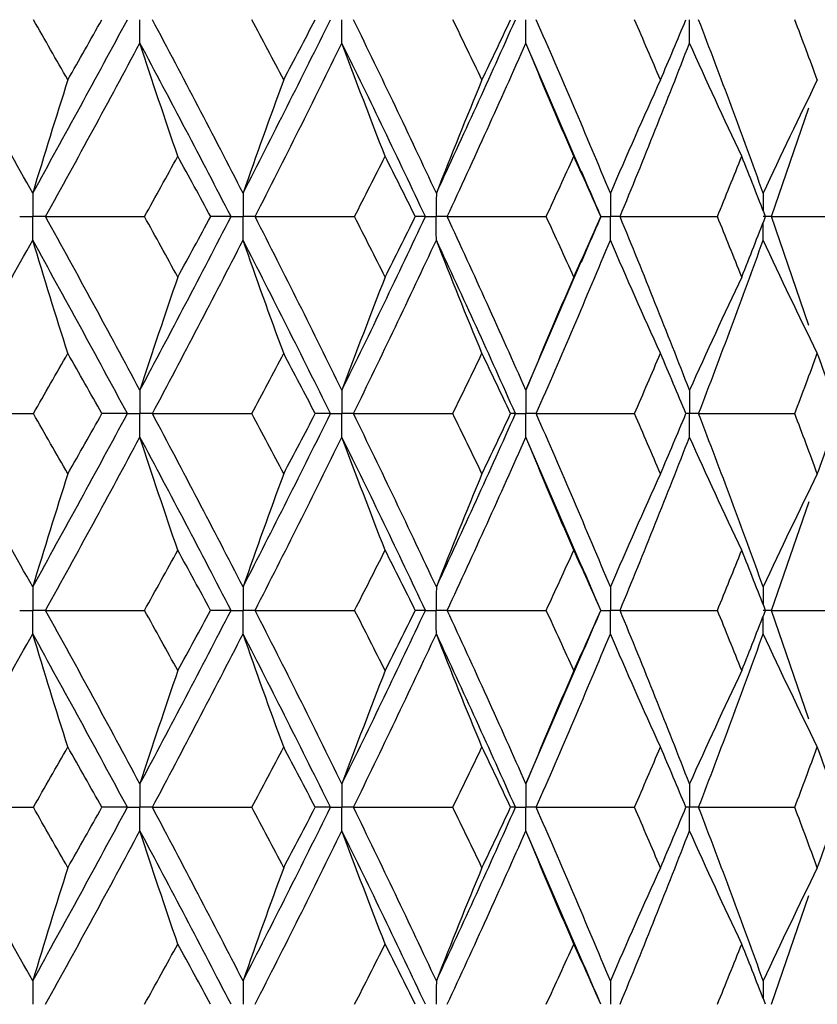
# Paper-space layout '_Front' of a CAD drawing. Header units: millimetres. Extents: x -25 to 25, y -1 to 320.
# Tile 32 of 52: x 10.38 to 16.56, y 27.82 to 35.45. Entities that reach past the tile are written whole.
import ezdxf

# ---------------------------------------------------------------- set-up
doc = ezdxf.new("R2010")
doc.units = ezdxf.units.MM

psp = doc.layouts.new('_Front')

# ---------------------------------------------------------------- linework, layer by layer
at = {"color": 7, "linetype": 'Continuous', "lineweight": 25}
for p, q in [((14.7373, 34.2671), (14.3057, 35.2693)), ((16.2095, 33.9252), (16.4988, 34.7674)), ((14.8864, 33.9252), (14.8872, 33.9252)), ((16.4986, 33.0832), (16.2095, 33.9252)), ((14.3057, 32.5806), (14.7369, 33.5823)), ((14.7409, 31.2086), (14.3057, 32.2179)), ((16.2095, 30.8757), (16.4994, 31.7186)), ((14.8862, 30.8757), (14.887, 30.8756)), ((16.4987, 30.0336), (16.2095, 30.8757)), ((14.3057, 29.5315), (14.7384, 30.5364)), ((14.7384, 28.1636), (14.3057, 29.1685)), ((16.2095, 27.8243), (16.4987, 28.6664))]:
    psp.add_line(p, q, dxfattribs=at)
for points in [[(10.4844, 34.1067), (10.2361, 34.5551), (9.984, 35.0033), (9.7287, 35.4506)], [(10.4844, 34.1067), (10.7327, 34.5551), (10.9773, 35.0033), (11.2178, 35.4506)], [(10.7566, 34.9837), (10.6681, 35.1394), (10.5792, 35.295), (10.4898, 35.4505)], [(10.7566, 34.9837), (10.8451, 35.1394), (10.9331, 35.295), (11.0206, 35.4505)], [(12.1145, 34.1067), (11.8844, 34.5551), (11.65, 35.0033), (11.4118, 35.4506)], [(12.1145, 34.1067), (12.3446, 34.5551), (12.5704, 35.0033), (12.7915, 35.4506)], [(12.4291, 34.9837), (12.3471, 35.1394), (12.2646, 35.295), (12.1815, 35.4505)], [(12.4291, 34.9837), (12.5111, 35.1394), (12.5925, 35.295), (12.6734, 35.4505)], [(13.6119, 34.1067), (13.4026, 34.5551), (13.1884, 35.0033), (12.9697, 35.4506)], [(13.6119, 34.1067), (13.8213, 34.5551), (14.0258, 35.0033), (14.2252, 35.4506)], [(13.9654, 34.9837), (13.8908, 35.1394), (13.8156, 35.295), (13.7398, 35.4505)], [(13.9654, 34.9837), (14.04, 35.1394), (14.114, 35.295), (14.1873, 35.4505)], [(14.9602, 34.1067), (14.7739, 34.5551), (14.5822, 35.0033), (14.3856, 35.4506)], [(15.3486, 34.9837), (15.2822, 35.1394), (15.2152, 35.295), (15.1475, 35.4505)], [(15.3486, 34.9837), (15.415, 35.1394), (15.4808, 35.295), (15.5458, 35.4505)], [(16.1446, 34.1067), (15.9833, 34.5551), (15.8163, 35.0033), (15.6439, 35.4506)], [(16.5637, 34.9837), (16.5063, 35.1394), (16.4481, 35.295), (16.3893, 35.4505)], [(10.5847, 33.9252), (10.832, 34.3736), (11.0756, 34.8219), (11.315, 35.2693)], [(11.6088, 34.3927), (11.5089, 34.6831), (11.411, 34.9753), (11.315, 35.2693)], [(12.0212, 33.9252), (11.7899, 34.3736), (11.5544, 34.8219), (11.315, 35.2693)], [(12.2074, 33.9252), (12.4364, 34.3736), (12.661, 34.8219), (12.8809, 35.2693)], [(13.2153, 34.3927), (13.1017, 34.6831), (12.9902, 34.9753), (12.8809, 35.2693)], [(13.5269, 33.9252), (13.3162, 34.3736), (13.1008, 34.8219), (12.8809, 35.2693)], [(13.6964, 33.9252), (13.9045, 34.3736), (14.1077, 34.8219), (14.3057, 35.2693)], [(14.6771, 34.3927), (14.5509, 34.6831), (14.4271, 34.9753), (14.3057, 35.2693)], [(15.0353, 33.9252), (15.2202, 34.3736), (15.3998, 34.8219), (15.5737, 35.2693)], [(15.9781, 34.3927), (15.8407, 34.6831), (15.7059, 34.9753), (15.5737, 35.2693)], [(10.7566, 34.9837), (10.6641, 34.6933), (10.5733, 34.4009), (10.4844, 34.1067)], [(12.4291, 34.9837), (12.3222, 34.6933), (12.2173, 34.4009), (12.1145, 34.1067)], [(13.9654, 34.9837), (13.8452, 34.6933), (13.7274, 34.4009), (13.6119, 34.1067)], [(15.3486, 34.9837), (15.2166, 34.6933), (15.0871, 34.4009), (14.9602, 34.1067)], [(16.5637, 34.9837), (16.4212, 34.6933), (16.2815, 34.4009), (16.1446, 34.1067)], [(11.3509, 33.9252), (11.4374, 34.0811), (11.5233, 34.2369), (11.6088, 34.3927)], [(11.8636, 33.9252), (11.7792, 34.0811), (11.6942, 34.2369), (11.6088, 34.3927)], [(12.9782, 33.9252), (13.0578, 34.0811), (13.1368, 34.2369), (13.2153, 34.3927)], [(13.4491, 33.9252), (13.3717, 34.0811), (13.2938, 34.2369), (13.2153, 34.3927)], [(14.4632, 33.9252), (14.5351, 34.0811), (14.6064, 34.2369), (14.6771, 34.3927)], [(14.8872, 33.9252), (14.8178, 34.0811), (14.7478, 34.2369), (14.6771, 34.3927)], [(15.7898, 33.9252), (15.8532, 34.0811), (15.916, 34.2369), (15.9781, 34.3927)], [(16.1623, 33.9252), (16.1016, 34.0811), (16.0402, 34.2369), (15.9781, 34.3927)], [(10.5847, 33.9252), (10.8399, 33.9252), (11.0953, 33.9252), (11.3509, 33.9252)], [(11.315, 32.5806), (11.0755, 33.0284), (10.832, 33.4768), (10.5847, 33.9252)], [(11.315, 32.5806), (11.5544, 33.0284), (11.7899, 33.4768), (12.0212, 33.9252)], [(11.6088, 33.4575), (11.5233, 33.6134), (11.4374, 33.7693), (11.3509, 33.9252)], [(11.6088, 33.4575), (11.6942, 33.6134), (11.7792, 33.7693), (11.8636, 33.9252)], [(12.0212, 33.9252), (11.9708, 33.9252), (11.9183, 33.9252), (11.8636, 33.9252)], [(12.8809, 32.5806), (12.661, 33.0284), (12.4363, 33.4768), (12.2074, 33.9252)], [(12.2074, 33.9252), (12.4643, 33.9252), (12.7212, 33.9252), (12.9782, 33.9252)], [(12.8809, 32.5806), (13.1008, 33.0284), (13.3163, 33.4768), (13.5269, 33.9252)], [(13.2153, 33.4575), (13.1368, 33.6134), (13.0578, 33.7693), (12.9782, 33.9252)], [(13.2153, 33.4575), (13.2938, 33.6134), (13.3717, 33.7693), (13.4491, 33.9252)], [(13.5269, 33.9252), (13.5032, 33.9252), (13.4772, 33.9252), (13.4491, 33.9252)], [(14.3057, 32.5806), (14.1076, 33.0284), (13.9044, 33.4768), (13.6964, 33.9252)], [(13.6964, 33.9252), (13.9522, 33.9252), (14.2078, 33.9252), (14.4632, 33.9252)], [(14.6771, 33.4575), (14.6064, 33.6134), (14.5351, 33.7693), (14.4632, 33.9252)], [(14.6771, 33.4575), (14.7478, 33.6134), (14.8178, 33.7693), (14.8872, 33.9252)], [(15.5737, 32.5806), (15.3998, 33.0284), (15.2202, 33.4768), (15.0353, 33.9252)], [(15.0353, 33.9252), (15.2872, 33.9252), (15.5388, 33.9252), (15.7898, 33.9252)], [(15.9781, 33.4575), (15.916, 33.6134), (15.8532, 33.7693), (15.7898, 33.9252)], [(15.9781, 33.4575), (16.0402, 33.6134), (16.1016, 33.7693), (16.1623, 33.9252)], [(16.2095, 33.9252), (16.4548, 33.9252), (16.6994, 33.9252), (16.9434, 33.9252)], [(9.7287, 32.3992), (9.9841, 32.847), (10.2361, 33.2954), (10.4844, 33.7437)], [(10.7566, 32.8665), (10.6641, 33.1571), (10.5734, 33.4495), (10.4844, 33.7437)], [(11.2178, 32.3992), (10.9773, 32.847), (10.7327, 33.2954), (10.4844, 33.7437)], [(11.4117, 32.3992), (11.6501, 32.847), (11.8844, 33.2954), (12.1145, 33.7437)], [(12.4291, 32.8665), (12.3222, 33.1571), (12.2173, 33.4495), (12.1145, 33.7437)], [(12.7916, 32.3992), (12.5704, 32.847), (12.3446, 33.2954), (12.1145, 33.7437)], [(12.9697, 32.3992), (13.1884, 32.847), (13.4026, 33.2954), (13.6119, 33.7437)], [(13.9654, 32.8665), (13.8452, 33.1571), (13.7274, 33.4495), (13.6119, 33.7437)], [(14.2252, 32.3992), (14.0258, 32.847), (13.8213, 33.2954), (13.6119, 33.7437)], [(14.3856, 32.3992), (14.5822, 32.847), (14.7739, 33.2954), (14.9602, 33.7437)], [(15.3486, 32.8665), (15.2166, 33.1571), (15.0871, 33.4495), (14.9602, 33.7437)], [(15.6439, 32.3992), (15.8163, 32.847), (15.9833, 33.2954), (16.1446, 33.7437)], [(16.5637, 32.8665), (16.4213, 33.1571), (16.2815, 33.4495), (16.1446, 33.7437)], [(11.6088, 33.4575), (11.5089, 33.167), (11.411, 32.8747), (11.315, 32.5806)], [(13.2153, 33.4575), (13.1017, 33.167), (12.9902, 32.8747), (12.8809, 32.5806)], [(14.6771, 33.4575), (14.5509, 33.167), (14.4271, 32.8747), (14.3057, 32.5806)], [(15.9781, 33.4575), (15.8407, 33.167), (15.7059, 32.8747), (15.5737, 32.5806)], [(10.4897, 32.3993), (10.5791, 32.555), (10.6681, 32.7108), (10.7566, 32.8665)], [(11.0208, 32.3993), (10.9332, 32.555), (10.8452, 32.7108), (10.7566, 32.8665)], [(12.1814, 32.3993), (12.2645, 32.555), (12.347, 32.7108), (12.4291, 32.8665)], [(12.6736, 32.3993), (12.5926, 32.555), (12.5111, 32.7108), (12.4291, 32.8665)], [(13.7397, 32.3993), (13.8155, 32.555), (13.8907, 32.7108), (13.9654, 32.8665)], [(14.1875, 32.3993), (14.114, 32.555), (14.04, 32.7108), (13.9654, 32.8665)], [(15.1474, 32.3993), (15.2151, 32.555), (15.2822, 32.7108), (15.3486, 32.8665)], [(15.5459, 32.3993), (15.4808, 32.555), (15.4151, 32.7108), (15.3486, 32.8665)], [(16.3892, 32.3993), (16.4481, 32.555), (16.5063, 32.7108), (16.5637, 32.8665)], [(16.7341, 32.3993), (16.678, 32.555), (16.6212, 32.7108), (16.5637, 32.8665)], [(9.7287, 32.3992), (9.982, 32.3992), (10.2357, 32.3993), (10.4897, 32.3993)], [(10.4844, 31.057), (10.2361, 31.5047), (9.9843, 31.9512), (9.7287, 32.3992)], [(10.4844, 31.057), (10.7327, 31.5047), (10.9771, 31.9512), (11.2178, 32.3992)], [(10.7566, 31.9329), (10.6681, 32.0882), (10.5791, 32.2437), (10.4897, 32.3993)], [(10.7566, 31.9329), (10.8451, 32.0882), (10.9332, 32.2437), (11.0208, 32.3993)], [(11.2178, 32.3992), (11.1542, 32.3992), (11.0886, 32.3993), (11.0208, 32.3993)], [(11.4117, 32.3992), (11.6682, 32.3992), (11.9247, 32.3993), (12.1814, 32.3993)], [(12.1145, 31.057), (11.8844, 31.5047), (11.6502, 31.9512), (11.4117, 32.3992)], [(12.1145, 31.057), (12.3446, 31.5047), (12.5702, 31.9512), (12.7916, 32.3992)], [(12.4291, 31.9329), (12.3471, 32.0882), (12.2645, 32.2437), (12.1814, 32.3993)], [(12.4291, 31.9329), (12.5111, 32.0882), (12.5926, 32.2437), (12.6736, 32.3993)], [(12.7916, 32.3992), (12.7544, 32.3992), (12.715, 32.3993), (12.6736, 32.3993)], [(12.9697, 32.3992), (13.2265, 32.3992), (13.4831, 32.3993), (13.7397, 32.3993)], [(13.6119, 31.057), (13.4026, 31.5047), (13.1886, 31.9512), (12.9697, 32.3992)], [(13.6119, 31.057), (13.8213, 31.5047), (14.0257, 31.9512), (14.2252, 32.3992)], [(13.9654, 31.9329), (13.8907, 32.0882), (13.8155, 32.2437), (13.7397, 32.3993)], [(13.9654, 31.9329), (14.04, 32.0882), (14.114, 32.2437), (14.1875, 32.3993)], [(14.2252, 32.3992), (14.2148, 32.3992), (14.2022, 32.3993), (14.1875, 32.3993)], [(14.3856, 32.3992), (14.6399, 32.3992), (14.8938, 32.3993), (15.1474, 32.3993)], [(14.9602, 31.057), (14.7739, 31.5047), (14.5824, 31.9512), (14.3856, 32.3992)], [(15.3486, 31.9329), (15.2822, 32.0882), (15.2151, 32.2437), (15.1474, 32.3993)], [(15.3486, 31.9329), (15.415, 32.0882), (15.4808, 32.2437), (15.5459, 32.3993)], [(15.6439, 32.3992), (15.8929, 32.3992), (16.1413, 32.3993), (16.3892, 32.3993)], [(16.1446, 31.057), (15.9833, 31.5047), (15.8165, 31.9512), (15.6439, 32.3992)], [(16.5637, 31.9329), (16.5063, 32.0882), (16.4481, 32.2437), (16.3892, 32.3993)], [(16.5637, 31.9329), (16.6212, 32.0882), (16.678, 32.2437), (16.7341, 32.3993)], [(10.5847, 30.8757), (10.8321, 31.3235), (11.0754, 31.77), (11.315, 32.2179)], [(11.6088, 31.3418), (11.5089, 31.6319), (11.4109, 31.9239), (11.315, 32.2179)], [(12.0211, 30.8757), (11.7899, 31.3235), (11.5546, 31.77), (11.315, 32.2179)], [(12.2075, 30.8757), (12.4364, 31.3235), (12.6608, 31.77), (12.8809, 32.2179)], [(13.2153, 31.3418), (13.1016, 31.6319), (12.9901, 31.9239), (12.8809, 32.2179)], [(13.5269, 30.8757), (13.3162, 31.3235), (13.101, 31.77), (12.8809, 32.2179)], [(13.6964, 30.8757), (13.9045, 31.3235), (14.1075, 31.77), (14.3057, 32.2179)], [(14.6771, 31.3418), (14.5508, 31.6319), (14.427, 31.9239), (14.3057, 32.2179)], [(15.0354, 30.8757), (15.2203, 31.3235), (15.3997, 31.77), (15.5737, 32.2179)], [(15.9781, 31.3418), (15.8406, 31.6319), (15.7058, 31.9239), (15.5737, 32.2179)], [(10.7566, 31.9329), (10.6641, 31.6428), (10.5733, 31.3509), (10.4844, 31.057)], [(12.4291, 31.9329), (12.3221, 31.6428), (12.2173, 31.3509), (12.1145, 31.057)], [(13.9654, 31.9329), (13.8452, 31.6428), (13.7274, 31.3509), (13.6119, 31.057)], [(15.3486, 31.9329), (15.2166, 31.6428), (15.0871, 31.3509), (14.9602, 31.057)], [(16.5637, 31.9329), (16.4212, 31.6428), (16.2815, 31.3509), (16.1446, 31.057)], [(11.3512, 30.8756), (11.4375, 31.0311), (11.5234, 31.1864), (11.6088, 31.3418)], [(11.8634, 30.8756), (11.779, 31.0311), (11.6941, 31.1864), (11.6088, 31.3418)], [(12.9784, 30.8756), (13.0579, 31.0311), (13.1369, 31.1864), (13.2153, 31.3418)], [(13.4489, 30.8756), (13.3716, 31.0311), (13.2937, 31.1864), (13.2153, 31.3418)], [(14.4634, 30.8756), (14.5353, 31.0311), (14.6065, 31.1864), (14.6771, 31.3418)], [(14.887, 30.8756), (14.8177, 31.0311), (14.7477, 31.1864), (14.6771, 31.3418)], [(15.79, 30.8756), (15.8534, 31.0311), (15.9161, 31.1864), (15.9781, 31.3418)], [(16.1621, 30.8756), (16.1014, 31.0311), (16.0401, 31.1864), (15.9781, 31.3418)], [(10.5847, 30.8757), (10.84, 30.8757), (11.0955, 30.8757), (11.3512, 30.8756)], [(11.315, 29.5315), (11.0754, 29.9799), (10.8319, 30.4282), (10.5847, 30.8757)], [(11.315, 29.5315), (11.5545, 29.9799), (11.79, 30.4282), (12.0211, 30.8757)], [(11.6088, 30.4086), (11.5234, 30.5643), (11.4375, 30.72), (11.3512, 30.8756)], [(11.6088, 30.4086), (11.6941, 30.5643), (11.779, 30.72), (11.8634, 30.8756)], [(12.0211, 30.8757), (11.9707, 30.8757), (11.9181, 30.8757), (11.8634, 30.8756)], [(12.8809, 29.5315), (12.6609, 29.9799), (12.4363, 30.4282), (12.2075, 30.8757)], [(12.2075, 30.8757), (12.4644, 30.8757), (12.7214, 30.8757), (12.9784, 30.8756)], [(12.8809, 29.5315), (13.1009, 29.9799), (13.3164, 30.4282), (13.5269, 30.8757)], [(13.2153, 30.4086), (13.1369, 30.5643), (13.0579, 30.72), (12.9784, 30.8756)], [(13.2153, 30.4086), (13.2938, 30.5643), (13.3716, 30.72), (13.4489, 30.8756)], [(13.5269, 30.8757), (13.5031, 30.8757), (13.4771, 30.8757), (13.4489, 30.8756)], [(14.3057, 29.5315), (14.1076, 29.9799), (13.9044, 30.4282), (13.6964, 30.8757)], [(13.6964, 30.8757), (13.9523, 30.8757), (14.208, 30.8757), (14.4634, 30.8756)], [(14.6771, 30.4086), (14.6065, 30.5643), (14.5353, 30.72), (14.4634, 30.8756)], [(14.6771, 30.4086), (14.7477, 30.5643), (14.8177, 30.72), (14.887, 30.8756)], [(15.5737, 29.5315), (15.3997, 29.9799), (15.2201, 30.4282), (15.0354, 30.8757)], [(15.0354, 30.8757), (15.2873, 30.8757), (15.5389, 30.8757), (15.79, 30.8756)], [(15.9781, 30.4086), (15.9161, 30.5643), (15.8533, 30.72), (15.79, 30.8756)], [(15.9781, 30.4086), (16.0401, 30.5643), (16.1015, 30.72), (16.1621, 30.8756)], [(16.2095, 30.8757), (16.4549, 30.8757), (16.6995, 30.8757), (16.9435, 30.8756)], [(9.7287, 29.35), (9.9842, 29.7984), (10.2362, 30.2468), (10.4844, 30.6944)], [(10.7566, 29.8176), (10.6641, 30.108), (10.5734, 30.4003), (10.4844, 30.6944)], [(11.2178, 29.35), (10.9772, 29.7984), (10.7326, 30.2468), (10.4844, 30.6944)], [(11.4117, 29.35), (11.6502, 29.7984), (11.8846, 30.2468), (12.1145, 30.6944)], [(12.4291, 29.8176), (12.3222, 30.108), (12.2173, 30.4003), (12.1145, 30.6944)], [(12.7916, 29.35), (12.5703, 29.7984), (12.3445, 30.2468), (12.1145, 30.6944)], [(12.9697, 29.35), (13.1885, 29.7984), (13.4027, 30.2468), (13.6119, 30.6944)], [(13.9654, 29.8176), (13.8453, 30.108), (13.7275, 30.4003), (13.6119, 30.6944)], [(14.2252, 29.35), (14.0257, 29.7984), (13.8212, 30.2468), (13.6119, 30.6944)], [(14.3856, 29.35), (14.5823, 29.7984), (14.774, 30.2468), (14.9602, 30.6944)], [(15.3486, 29.8176), (15.2166, 30.108), (15.0872, 30.4003), (14.9602, 30.6944)], [(15.6439, 29.35), (15.8164, 29.7984), (15.9834, 30.2468), (16.1446, 30.6944)], [(16.5637, 29.8176), (16.4213, 30.108), (16.2816, 30.4003), (16.1446, 30.6944)], [(11.6088, 30.4086), (11.5089, 30.1181), (11.411, 29.8257), (11.315, 29.5315)], [(13.2153, 30.4086), (13.1016, 30.1181), (12.9902, 29.8257), (12.8809, 29.5315)], [(14.6771, 30.4086), (14.5508, 30.1181), (14.427, 29.8257), (14.3057, 29.5315)], [(15.9781, 30.4086), (15.8406, 30.1181), (15.7059, 29.8257), (15.5737, 29.5315)], [(10.4895, 29.35), (10.579, 29.5059), (10.668, 29.6618), (10.7566, 29.8176)], [(11.021, 29.35), (10.9333, 29.5059), (10.8452, 29.6618), (10.7566, 29.8176)], [(12.1812, 29.35), (12.2644, 29.5059), (12.347, 29.6618), (12.4291, 29.8176)], [(12.6737, 29.35), (12.5927, 29.5059), (12.5112, 29.6618), (12.4291, 29.8176)], [(13.7395, 29.35), (13.8154, 29.5059), (13.8907, 29.6618), (13.9654, 29.8176)], [(14.1876, 29.35), (14.1141, 29.5059), (14.04, 29.6618), (13.9654, 29.8176)], [(15.1472, 29.35), (15.215, 29.5059), (15.2822, 29.6618), (15.3486, 29.8176)], [(15.5461, 29.35), (15.4809, 29.5059), (15.4151, 29.6618), (15.3486, 29.8176)], [(16.389, 29.35), (16.448, 29.5059), (16.5062, 29.6618), (16.5637, 29.8176)], [(16.7342, 29.35), (16.6781, 29.5059), (16.6213, 29.6618), (16.5637, 29.8176)], [(10.4844, 28.0056), (10.2362, 28.4532), (9.9842, 28.9016), (9.7287, 29.35)], [(9.7287, 29.35), (9.9819, 29.35), (10.2355, 29.35), (10.4895, 29.35)], [(10.4844, 28.0056), (10.7326, 28.4532), (10.9772, 28.9016), (11.2178, 29.35)], [(10.7566, 28.8824), (10.668, 29.0382), (10.579, 29.1941), (10.4895, 29.35)], [(10.7566, 28.8824), (10.8452, 29.0382), (10.9333, 29.1941), (11.021, 29.35)], [(11.2178, 29.35), (11.1543, 29.35), (11.0887, 29.35), (11.021, 29.35)], [(12.1145, 28.0056), (11.8846, 28.4532), (11.6502, 28.9016), (11.4117, 29.35)], [(11.4117, 29.35), (11.6681, 29.35), (11.9246, 29.35), (12.1812, 29.35)], [(12.1145, 28.0056), (12.3445, 28.4532), (12.5703, 28.9016), (12.7916, 29.35)], [(12.4291, 28.8824), (12.347, 29.0382), (12.2644, 29.1941), (12.1812, 29.35)], [(12.4291, 28.8824), (12.5112, 29.0382), (12.5927, 29.1941), (12.6737, 29.35)], [(12.7916, 29.35), (12.7545, 29.35), (12.7152, 29.35), (12.6737, 29.35)], [(13.6119, 28.0056), (13.4027, 28.4532), (13.1885, 28.9016), (12.9697, 29.35)], [(12.9697, 29.35), (13.2264, 29.35), (13.483, 29.35), (13.7395, 29.35)], [(13.6119, 28.0056), (13.8212, 28.4532), (14.0257, 28.9016), (14.2252, 29.35)], [(13.9654, 28.8824), (13.8907, 29.0382), (13.8154, 29.1941), (13.7395, 29.35)], [(13.9654, 28.8824), (14.04, 29.0382), (14.1141, 29.1941), (14.1876, 29.35)], [(14.2252, 29.35), (14.2149, 29.35), (14.2023, 29.35), (14.1876, 29.35)], [(14.9602, 28.0056), (14.774, 28.4532), (14.5823, 28.9016), (14.3856, 29.35)], [(14.3856, 29.35), (14.6398, 29.35), (14.8937, 29.35), (15.1472, 29.35)], [(15.3486, 28.8824), (15.2822, 29.0382), (15.215, 29.1941), (15.1472, 29.35)], [(15.3486, 28.8824), (15.4151, 29.0382), (15.4809, 29.1941), (15.5461, 29.35)], [(16.1446, 28.0056), (15.9834, 28.4532), (15.8164, 28.9016), (15.6439, 29.35)], [(15.6439, 29.35), (15.8928, 29.35), (16.1412, 29.35), (16.389, 29.35)], [(16.5637, 28.8824), (16.5062, 29.0382), (16.448, 29.1941), (16.389, 29.35)], [(16.5637, 28.8824), (16.6213, 29.0382), (16.6781, 29.1941), (16.7342, 29.35)], [(10.5847, 27.8243), (10.8319, 28.2718), (11.0754, 28.7201), (11.315, 29.1685)], [(11.6088, 28.2914), (11.5089, 28.5819), (11.411, 28.8743), (11.315, 29.1685)], [(12.0211, 27.8243), (11.79, 28.2718), (11.5545, 28.7201), (11.315, 29.1685)], [(12.2075, 27.8243), (12.4363, 28.2718), (12.6609, 28.7201), (12.8809, 29.1685)], [(13.2153, 28.2914), (13.1016, 28.5819), (12.9902, 28.8743), (12.8809, 29.1685)], [(13.5269, 27.8243), (13.3164, 28.2718), (13.1009, 28.7201), (12.8809, 29.1685)], [(13.6964, 27.8243), (13.9044, 28.2718), (14.1076, 28.7201), (14.3057, 29.1685)], [(14.6771, 28.2914), (14.5508, 28.5819), (14.427, 28.8743), (14.3057, 29.1685)], [(15.0354, 27.8243), (15.2201, 28.2718), (15.3997, 28.7201), (15.5737, 29.1685)], [(15.9781, 28.2914), (15.8406, 28.5819), (15.7059, 28.8743), (15.5737, 29.1685)], [(10.7566, 28.8824), (10.6641, 28.592), (10.5734, 28.2997), (10.4844, 28.0056)], [(12.4291, 28.8824), (12.3222, 28.592), (12.2173, 28.2997), (12.1145, 28.0056)], [(13.9654, 28.8824), (13.8453, 28.592), (13.7275, 28.2997), (13.6119, 28.0056)], [(15.3486, 28.8824), (15.2166, 28.592), (15.0872, 28.2997), (14.9602, 28.0056)], [(16.5637, 28.8824), (16.4213, 28.592), (16.2816, 28.2997), (16.1446, 28.0056)], [(11.3512, 27.8244), (11.4375, 27.98), (11.5234, 28.1357), (11.6088, 28.2914)], [(11.8634, 27.8244), (11.779, 27.98), (11.6941, 28.1357), (11.6088, 28.2914)], [(12.9784, 27.8244), (13.0579, 27.98), (13.1369, 28.1357), (13.2153, 28.2914)], [(13.4489, 27.8244), (13.3716, 27.98), (13.2938, 28.1357), (13.2153, 28.2914)], [(14.4634, 27.8244), (14.5353, 27.98), (14.6065, 28.1357), (14.6771, 28.2914)], [(14.887, 27.8244), (14.8177, 27.98), (14.7477, 28.1357), (14.6771, 28.2914)], [(15.79, 27.8244), (15.8533, 27.98), (15.9161, 28.1357), (15.9781, 28.2914)], [(16.1621, 27.8244), (16.1015, 27.98), (16.0401, 28.1357), (15.9781, 28.2914)]]:
    psp.add_open_spline(points, degree=3, dxfattribs=at)
for points, knots in [([(11.315, 35.2693), (11.3149, 35.3182), (11.3149, 35.367), (11.3149, 35.4159), (11.3149, 35.4275), (11.3149, 35.439), (11.3149, 35.4506)], [0, 0, 0, 0, 0.0001465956, 0.0001465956, 0.0001465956, 0.0001812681, 0.0001812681, 0.0001812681, 0.0001812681]), ([(12.8809, 35.2693), (12.8808, 35.3182), (12.8808, 35.367), (12.8808, 35.4159), (12.8808, 35.4275), (12.8808, 35.439), (12.8808, 35.4506)], [0, 0, 0, 0, 0.0001465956, 0.0001465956, 0.0001465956, 0.0001812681, 0.0001812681, 0.0001812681, 0.0001812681]), ([(14.3057, 35.2693), (14.3056, 35.3182), (14.3056, 35.367), (14.3055, 35.4159), (14.3055, 35.4275), (14.3055, 35.439), (14.3055, 35.4506)], [0, 0, 0, 0, 0.0001465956, 0.0001465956, 0.0001465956, 0.0001812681, 0.0001812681, 0.0001812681, 0.0001812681]), ([(15.5737, 35.2693), (15.5736, 35.3182), (15.5736, 35.367), (15.5736, 35.4159), (15.5736, 35.4275), (15.5736, 35.439), (15.5736, 35.4506)], [0, 0, 0, 0, 0.0001465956, 0.0001465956, 0.0001465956, 0.0001812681, 0.0001812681, 0.0001812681, 0.0001812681]), ([(14.8878, 33.9258), (14.8727, 33.9601), (14.8214, 34.0768), (14.7716, 34.1936), (14.7365, 34.2761)], [0, 0, 0, 0, 0.293638, 1, 1, 1, 1]), ([(10.4844, 34.1067), (10.4843, 34.0577), (10.4843, 34.0088), (10.4843, 33.9599), (10.4843, 33.9483), (10.4843, 33.9368), (10.4843, 33.9252)], [0, 0, 0, 0, 0.0001467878, 0.0001467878, 0.0001467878, 0.0001814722, 0.0001814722, 0.0001814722, 0.0001814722]), ([(12.1145, 34.1067), (12.1145, 34.0577), (12.1144, 34.0088), (12.1144, 33.9599), (12.1144, 33.9483), (12.1144, 33.9368), (12.1144, 33.9252)], [0, 0, 0, 0, 0.0001467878, 0.0001467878, 0.0001467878, 0.0001814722, 0.0001814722, 0.0001814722, 0.0001814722]), ([(13.6119, 34.1067), (13.6119, 34.0577), (13.6118, 34.0088), (13.6118, 33.9599), (13.6118, 33.9483), (13.6118, 33.9368), (13.6118, 33.9252)], [0, 0, 0, 0, 0.0001467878, 0.0001467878, 0.0001467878, 0.0001814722, 0.0001814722, 0.0001814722, 0.0001814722]), ([(14.9602, 34.1067), (14.9601, 34.0577), (14.9601, 34.0088), (14.9601, 33.9599), (14.9601, 33.9483), (14.9601, 33.9368), (14.9601, 33.9252)], [0, 0, 0, 0, 0.0001467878, 0.0001467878, 0.0001467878, 0.0001814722, 0.0001814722, 0.0001814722, 0.0001814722]), ([(10.3837, 33.9252), (10.4075, 33.9252), (10.4314, 33.9252), (10.4552, 33.9252), (10.4649, 33.9252), (10.4746, 33.9252), (10.4843, 33.9252)], [0, 0, 0, 0, 0.0000851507, 0.0000851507, 0.0000851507, 0.0001198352, 0.0001198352, 0.0001198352, 0.0001198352]), ([(10.4844, 33.7437), (10.4843, 33.7927), (10.4843, 33.8416), (10.4843, 33.8905), (10.4843, 33.9021), (10.4843, 33.9136), (10.4843, 33.9252)], [0, 0, 0, 0, 0.0001467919, 0.0001467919, 0.0001467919, 0.0001814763, 0.0001814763, 0.0001814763, 0.0001814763]), ([(10.5847, 33.9252), (10.5609, 33.9252), (10.5372, 33.9252), (10.5134, 33.9252), (10.5037, 33.9252), (10.494, 33.9252), (10.4843, 33.9252)], [0, 0, 0, 0, 0.0000851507, 0.0000851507, 0.0000851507, 0.0001198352, 0.0001198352, 0.0001198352, 0.0001198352]), ([(12.0212, 33.9252), (12.0433, 33.9252), (12.0654, 33.9252), (12.0875, 33.9252), (12.0964, 33.9252), (12.1054, 33.9252), (12.1144, 33.9252)], [0, 0, 0, 0, 0.0000851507, 0.0000851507, 0.0000851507, 0.0001198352, 0.0001198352, 0.0001198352, 0.0001198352]), ([(12.1145, 33.7437), (12.1145, 33.7927), (12.1144, 33.8416), (12.1144, 33.8905), (12.1144, 33.9021), (12.1144, 33.9136), (12.1144, 33.9252)], [0, 0, 0, 0, 0.0001467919, 0.0001467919, 0.0001467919, 0.0001814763, 0.0001814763, 0.0001814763, 0.0001814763]), ([(12.2074, 33.9252), (12.1854, 33.9252), (12.1634, 33.9252), (12.1414, 33.9252), (12.1324, 33.9252), (12.1234, 33.9252), (12.1144, 33.9252)], [0, 0, 0, 0, 0.0000851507, 0.0000851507, 0.0000851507, 0.0001198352, 0.0001198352, 0.0001198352, 0.0001198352]), ([(13.5269, 33.9252), (13.5471, 33.9252), (13.5672, 33.9252), (13.5873, 33.9252), (13.5955, 33.9252), (13.6036, 33.9252), (13.6118, 33.9252)], [0, 0, 0, 0, 0.0000851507, 0.0000851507, 0.0000851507, 0.0001198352, 0.0001198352, 0.0001198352, 0.0001198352]), ([(13.6119, 33.7437), (13.6119, 33.7927), (13.6118, 33.8416), (13.6118, 33.8905), (13.6118, 33.9021), (13.6118, 33.9136), (13.6118, 33.9252)], [0, 0, 0, 0, 0.0001467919, 0.0001467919, 0.0001467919, 0.0001814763, 0.0001814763, 0.0001814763, 0.0001814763]), ([(13.6964, 33.9252), (13.6764, 33.9252), (13.6564, 33.9252), (13.6363, 33.9252), (13.6282, 33.9252), (13.62, 33.9252), (13.6118, 33.9252)], [0, 0, 0, 0, 0.0000851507, 0.0000851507, 0.0000851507, 0.0001198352, 0.0001198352, 0.0001198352, 0.0001198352]), ([(14.7361, 33.5734), (14.7713, 33.656), (14.8212, 33.7731), (14.8726, 33.8901), (14.8878, 33.9246)], [0, 0, 0, 0, 0.70522, 1, 1, 1, 1]), ([(14.9602, 33.7437), (14.9601, 33.7927), (14.9601, 33.8416), (14.9601, 33.8905), (14.9601, 33.9021), (14.9601, 33.9136), (14.9601, 33.9252)], [0, 0, 0, 0, 0.0001467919, 0.0001467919, 0.0001467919, 0.0001814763, 0.0001814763, 0.0001814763, 0.0001814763]), ([(15.0353, 33.9252), (15.0175, 33.9252), (14.9997, 33.9252), (14.9819, 33.9252), (14.9746, 33.9252), (14.9673, 33.9252), (14.9601, 33.9252)], [0, 0, 0, 0, 0.0000851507, 0.0000851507, 0.0000851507, 0.0001198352, 0.0001198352, 0.0001198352, 0.0001198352]), ([(16.2095, 33.9252), (16.1941, 33.9252), (16.1787, 33.9252), (16.1633, 33.9252), (16.157, 33.9252), (16.1507, 33.9252), (16.1444, 33.9252)], [0, 0, 0, 0, 0.0000851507, 0.0000851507, 0.0000851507, 0.0001198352, 0.0001198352, 0.0001198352, 0.0001198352]), ([(11.315, 32.5806), (11.3149, 32.5317), (11.3149, 32.4828), (11.3149, 32.4339), (11.3149, 32.4223), (11.3149, 32.4108), (11.3149, 32.3992)], [0, 0, 0, 0, 0.0001466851, 0.0001466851, 0.0001466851, 0.0001813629, 0.0001813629, 0.0001813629, 0.0001813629]), ([(12.8809, 32.5806), (12.8808, 32.5317), (12.8808, 32.4828), (12.8808, 32.4339), (12.8808, 32.4223), (12.8808, 32.4108), (12.8808, 32.3992)], [0, 0, 0, 0, 0.0001466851, 0.0001466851, 0.0001466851, 0.0001813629, 0.0001813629, 0.0001813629, 0.0001813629]), ([(14.3057, 32.5806), (14.3056, 32.5317), (14.3056, 32.4828), (14.3055, 32.4339), (14.3055, 32.4223), (14.3055, 32.4108), (14.3055, 32.3992)], [0, 0, 0, 0, 0.0001466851, 0.0001466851, 0.0001466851, 0.0001813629, 0.0001813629, 0.0001813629, 0.0001813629]), ([(15.5737, 32.5806), (15.5736, 32.5317), (15.5736, 32.4828), (15.5736, 32.4339), (15.5736, 32.4223), (15.5736, 32.4108), (15.5736, 32.3992)], [0, 0, 0, 0, 0.0001466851, 0.0001466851, 0.0001466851, 0.0001813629, 0.0001813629, 0.0001813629, 0.0001813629]), ([(11.2178, 32.3992), (11.2408, 32.3992), (11.2638, 32.3992), (11.2868, 32.3992), (11.2962, 32.3992), (11.3055, 32.3992), (11.3149, 32.3992)], [0, 0, 0, 0, 0.0000851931, 0.0000851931, 0.0000851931, 0.0001198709, 0.0001198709, 0.0001198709, 0.0001198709]), ([(11.315, 32.2179), (11.3149, 32.2668), (11.3149, 32.3157), (11.3149, 32.3645), (11.3149, 32.3761), (11.3149, 32.3877), (11.3149, 32.3992)], [0, 0, 0, 0, 0.0001466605, 0.0001466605, 0.0001466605, 0.0001813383, 0.0001813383, 0.0001813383, 0.0001813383]), ([(11.4117, 32.3992), (11.3888, 32.3992), (11.3659, 32.3992), (11.3429, 32.3992), (11.3336, 32.3992), (11.3242, 32.3992), (11.3149, 32.3992)], [0, 0, 0, 0, 0.0000851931, 0.0000851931, 0.0000851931, 0.0001198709, 0.0001198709, 0.0001198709, 0.0001198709]), ([(12.7916, 32.3992), (12.8127, 32.3992), (12.8339, 32.3992), (12.855, 32.3992), (12.8636, 32.3992), (12.8722, 32.3992), (12.8808, 32.3992)], [0, 0, 0, 0, 0.0000851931, 0.0000851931, 0.0000851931, 0.0001198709, 0.0001198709, 0.0001198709, 0.0001198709]), ([(12.8809, 32.2179), (12.8808, 32.2668), (12.8808, 32.3157), (12.8808, 32.3645), (12.8808, 32.3761), (12.8808, 32.3877), (12.8808, 32.3992)], [0, 0, 0, 0, 0.0001466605, 0.0001466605, 0.0001466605, 0.0001813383, 0.0001813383, 0.0001813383, 0.0001813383]), ([(12.9697, 32.3992), (12.9487, 32.3992), (12.9276, 32.3992), (12.9065, 32.3992), (12.8979, 32.3992), (12.8894, 32.3992), (12.8808, 32.3992)], [0, 0, 0, 0, 0.0000851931, 0.0000851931, 0.0000851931, 0.0001198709, 0.0001198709, 0.0001198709, 0.0001198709]), ([(14.2252, 32.3992), (14.2443, 32.3992), (14.2633, 32.3992), (14.2823, 32.3992), (14.2901, 32.3992), (14.2978, 32.3992), (14.3055, 32.3992)], [0, 0, 0, 0, 0.0000851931, 0.0000851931, 0.0000851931, 0.0001198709, 0.0001198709, 0.0001198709, 0.0001198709]), ([(14.3057, 32.2179), (14.3056, 32.2668), (14.3056, 32.3157), (14.3055, 32.3645), (14.3055, 32.3761), (14.3055, 32.3877), (14.3055, 32.3992)], [0, 0, 0, 0, 0.0001466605, 0.0001466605, 0.0001466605, 0.0001813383, 0.0001813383, 0.0001813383, 0.0001813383]), ([(14.3856, 32.3992), (14.3667, 32.3992), (14.3477, 32.3992), (14.3287, 32.3992), (14.321, 32.3992), (14.3133, 32.3992), (14.3055, 32.3992)], [0, 0, 0, 0, 0.0000851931, 0.0000851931, 0.0000851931, 0.0001198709, 0.0001198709, 0.0001198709, 0.0001198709]), ([(15.5737, 32.2179), (15.5736, 32.2668), (15.5736, 32.3157), (15.5736, 32.3645), (15.5736, 32.3761), (15.5736, 32.3877), (15.5736, 32.3992)], [0, 0, 0, 0, 0.0001466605, 0.0001466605, 0.0001466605, 0.0001813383, 0.0001813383, 0.0001813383, 0.0001813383]), ([(15.6439, 32.3992), (15.6273, 32.3992), (15.6106, 32.3992), (15.5939, 32.3992), (15.5872, 32.3992), (15.5804, 32.3992), (15.5736, 32.3992)], [0, 0, 0, 0, 0.0000851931, 0.0000851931, 0.0000851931, 0.0001198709, 0.0001198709, 0.0001198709, 0.0001198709]), ([(14.8876, 30.8763), (14.8738, 30.9078), (14.8238, 31.0214), (14.7752, 31.1352), (14.7401, 31.2174)], [0, 0, 0, 0, 0.277027, 1, 1, 1, 1]), ([(10.4844, 31.057), (10.4843, 31.0081), (10.4843, 30.9593), (10.4843, 30.9104), (10.4843, 30.8988), (10.4843, 30.8873), (10.4843, 30.8757)], [0, 0, 0, 0, 0.000146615, 0.000146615, 0.000146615, 0.0001812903, 0.0001812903, 0.0001812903, 0.0001812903]), ([(12.1145, 31.057), (12.1145, 31.0081), (12.1144, 30.9593), (12.1144, 30.9104), (12.1144, 30.8988), (12.1144, 30.8873), (12.1144, 30.8757)], [0, 0, 0, 0, 0.000146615, 0.000146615, 0.000146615, 0.0001812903, 0.0001812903, 0.0001812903, 0.0001812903]), ([(13.6119, 31.057), (13.6119, 31.0081), (13.6118, 30.9593), (13.6118, 30.9104), (13.6118, 30.8988), (13.6118, 30.8873), (13.6118, 30.8757)], [0, 0, 0, 0, 0.000146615, 0.000146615, 0.000146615, 0.0001812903, 0.0001812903, 0.0001812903, 0.0001812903]), ([(14.9602, 31.057), (14.9601, 31.0081), (14.9601, 30.9593), (14.9601, 30.9104), (14.9601, 30.8988), (14.9601, 30.8873), (14.9601, 30.8757)], [0, 0, 0, 0, 0.000146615, 0.000146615, 0.000146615, 0.0001812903, 0.0001812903, 0.0001812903, 0.0001812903]), ([(10.3837, 30.8757), (10.4075, 30.8757), (10.4314, 30.8757), (10.4552, 30.8757), (10.4649, 30.8757), (10.4746, 30.8757), (10.4843, 30.8757)], [0, 0, 0, 0, 0.0000852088, 0.0000852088, 0.0000852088, 0.0001198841, 0.0001198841, 0.0001198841, 0.0001198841]), ([(10.4844, 30.6944), (10.4843, 30.7433), (10.4843, 30.7922), (10.4843, 30.8411), (10.4843, 30.8526), (10.4843, 30.8642), (10.4843, 30.8757)], [0, 0, 0, 0, 0.0001466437, 0.0001466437, 0.0001466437, 0.000181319, 0.000181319, 0.000181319, 0.000181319]), ([(10.5847, 30.8757), (10.561, 30.8757), (10.5372, 30.8757), (10.5134, 30.8757), (10.5037, 30.8757), (10.494, 30.8757), (10.4843, 30.8757)], [0, 0, 0, 0, 0.0000852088, 0.0000852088, 0.0000852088, 0.0001198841, 0.0001198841, 0.0001198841, 0.0001198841]), ([(12.0211, 30.8757), (12.0433, 30.8757), (12.0654, 30.8757), (12.0875, 30.8757), (12.0964, 30.8757), (12.1054, 30.8757), (12.1144, 30.8757)], [0, 0, 0, 0, 0.0000852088, 0.0000852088, 0.0000852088, 0.0001198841, 0.0001198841, 0.0001198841, 0.0001198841]), ([(12.1145, 30.6944), (12.1145, 30.7433), (12.1144, 30.7922), (12.1144, 30.8411), (12.1144, 30.8526), (12.1144, 30.8642), (12.1144, 30.8757)], [0, 0, 0, 0, 0.0001466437, 0.0001466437, 0.0001466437, 0.000181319, 0.000181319, 0.000181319, 0.000181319]), ([(12.2075, 30.8757), (12.1854, 30.8757), (12.1634, 30.8757), (12.1414, 30.8757), (12.1324, 30.8757), (12.1234, 30.8757), (12.1144, 30.8757)], [0, 0, 0, 0, 0.0000852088, 0.0000852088, 0.0000852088, 0.0001198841, 0.0001198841, 0.0001198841, 0.0001198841]), ([(13.5269, 30.8757), (13.547, 30.8757), (13.5672, 30.8757), (13.5873, 30.8757), (13.5955, 30.8757), (13.6036, 30.8757), (13.6118, 30.8757)], [0, 0, 0, 0, 0.0000852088, 0.0000852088, 0.0000852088, 0.0001198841, 0.0001198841, 0.0001198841, 0.0001198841]), ([(13.6119, 30.6944), (13.6119, 30.7433), (13.6118, 30.7922), (13.6118, 30.8411), (13.6118, 30.8526), (13.6118, 30.8642), (13.6118, 30.8757)], [0, 0, 0, 0, 0.0001466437, 0.0001466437, 0.0001466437, 0.000181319, 0.000181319, 0.000181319, 0.000181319]), ([(13.6964, 30.8757), (13.6764, 30.8757), (13.6564, 30.8757), (13.6363, 30.8757), (13.6281, 30.8757), (13.62, 30.8757), (13.6118, 30.8757)], [0, 0, 0, 0, 0.0000852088, 0.0000852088, 0.0000852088, 0.0001198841, 0.0001198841, 0.0001198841, 0.0001198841]), ([(14.7374, 30.5275), (14.7728, 30.6103), (14.8222, 30.7262), (14.8731, 30.842), (14.8876, 30.8751)], [0, 0, 0, 0, 0.714806, 1, 1, 1, 1]), ([(14.9602, 30.6944), (14.9601, 30.7433), (14.9601, 30.7922), (14.9601, 30.8411), (14.9601, 30.8526), (14.9601, 30.8642), (14.9601, 30.8757)], [0, 0, 0, 0, 0.0001466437, 0.0001466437, 0.0001466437, 0.000181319, 0.000181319, 0.000181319, 0.000181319]), ([(15.0354, 30.8757), (15.0176, 30.8757), (14.9997, 30.8757), (14.9819, 30.8757), (14.9746, 30.8757), (14.9673, 30.8757), (14.9601, 30.8757)], [0, 0, 0, 0, 0.0000852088, 0.0000852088, 0.0000852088, 0.0001198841, 0.0001198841, 0.0001198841, 0.0001198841]), ([(16.2095, 30.8757), (16.1941, 30.8757), (16.1787, 30.8757), (16.1633, 30.8757), (16.157, 30.8757), (16.1507, 30.8757), (16.1444, 30.8757)], [0, 0, 0, 0, 0.0000852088, 0.0000852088, 0.0000852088, 0.0001198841, 0.0001198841, 0.0001198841, 0.0001198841]), ([(11.315, 29.5315), (11.3149, 29.4825), (11.3149, 29.4336), (11.3149, 29.3847), (11.3149, 29.3731), (11.3149, 29.3616), (11.3149, 29.35)], [0, 0, 0, 0, 0.0001467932, 0.0001467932, 0.0001467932, 0.0001814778, 0.0001814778, 0.0001814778, 0.0001814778]), ([(12.8809, 29.5315), (12.8808, 29.4825), (12.8808, 29.4336), (12.8808, 29.3847), (12.8808, 29.3731), (12.8808, 29.3616), (12.8808, 29.35)], [0, 0, 0, 0, 0.0001467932, 0.0001467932, 0.0001467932, 0.0001814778, 0.0001814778, 0.0001814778, 0.0001814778]), ([(14.3057, 29.5315), (14.3056, 29.4825), (14.3056, 29.4336), (14.3055, 29.3847), (14.3055, 29.3731), (14.3055, 29.3616), (14.3055, 29.35)], [0, 0, 0, 0, 0.0001467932, 0.0001467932, 0.0001467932, 0.0001814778, 0.0001814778, 0.0001814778, 0.0001814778]), ([(15.5737, 29.5315), (15.5736, 29.4825), (15.5736, 29.4336), (15.5736, 29.3847), (15.5736, 29.3731), (15.5736, 29.3616), (15.5736, 29.35)], [0, 0, 0, 0, 0.0001467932, 0.0001467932, 0.0001467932, 0.0001814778, 0.0001814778, 0.0001814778, 0.0001814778]), ([(11.2178, 29.35), (11.2408, 29.35), (11.2638, 29.35), (11.2868, 29.35), (11.2962, 29.35), (11.3055, 29.35), (11.3149, 29.35)], [0, 0, 0, 0, 0.0000851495, 0.0000851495, 0.0000851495, 0.0001198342, 0.0001198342, 0.0001198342, 0.0001198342]), ([(11.315, 29.1685), (11.3149, 29.2175), (11.3149, 29.2664), (11.3149, 29.3153), (11.3149, 29.3269), (11.3149, 29.3384), (11.3149, 29.35)], [0, 0, 0, 0, 0.0001467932, 0.0001467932, 0.0001467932, 0.0001814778, 0.0001814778, 0.0001814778, 0.0001814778]), ([(11.4117, 29.35), (11.3888, 29.35), (11.3659, 29.35), (11.3429, 29.35), (11.3336, 29.35), (11.3242, 29.35), (11.3149, 29.35)], [0, 0, 0, 0, 0.0000851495, 0.0000851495, 0.0000851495, 0.0001198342, 0.0001198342, 0.0001198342, 0.0001198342]), ([(12.7916, 29.35), (12.8127, 29.35), (12.8339, 29.35), (12.855, 29.35), (12.8636, 29.35), (12.8722, 29.35), (12.8808, 29.35)], [0, 0, 0, 0, 0.0000851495, 0.0000851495, 0.0000851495, 0.0001198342, 0.0001198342, 0.0001198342, 0.0001198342]), ([(12.8809, 29.1685), (12.8808, 29.2175), (12.8808, 29.2664), (12.8808, 29.3153), (12.8808, 29.3269), (12.8808, 29.3384), (12.8808, 29.35)], [0, 0, 0, 0, 0.0001467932, 0.0001467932, 0.0001467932, 0.0001814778, 0.0001814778, 0.0001814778, 0.0001814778]), ([(12.9697, 29.35), (12.9487, 29.35), (12.9276, 29.35), (12.9065, 29.35), (12.8979, 29.35), (12.8894, 29.35), (12.8808, 29.35)], [0, 0, 0, 0, 0.0000851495, 0.0000851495, 0.0000851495, 0.0001198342, 0.0001198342, 0.0001198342, 0.0001198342]), ([(14.2252, 29.35), (14.2443, 29.35), (14.2633, 29.35), (14.2823, 29.35), (14.2901, 29.35), (14.2978, 29.35), (14.3055, 29.35)], [0, 0, 0, 0, 0.0000851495, 0.0000851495, 0.0000851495, 0.0001198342, 0.0001198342, 0.0001198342, 0.0001198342]), ([(14.3057, 29.1685), (14.3056, 29.2175), (14.3056, 29.2664), (14.3055, 29.3153), (14.3055, 29.3269), (14.3055, 29.3384), (14.3055, 29.35)], [0, 0, 0, 0, 0.0001467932, 0.0001467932, 0.0001467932, 0.0001814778, 0.0001814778, 0.0001814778, 0.0001814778]), ([(14.3856, 29.35), (14.3667, 29.35), (14.3477, 29.35), (14.3287, 29.35), (14.321, 29.35), (14.3133, 29.35), (14.3055, 29.35)], [0, 0, 0, 0, 0.0000851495, 0.0000851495, 0.0000851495, 0.0001198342, 0.0001198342, 0.0001198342, 0.0001198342]), ([(15.5737, 29.1685), (15.5736, 29.2175), (15.5736, 29.2664), (15.5736, 29.3153), (15.5736, 29.3269), (15.5736, 29.3384), (15.5736, 29.35)], [0, 0, 0, 0, 0.0001467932, 0.0001467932, 0.0001467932, 0.0001814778, 0.0001814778, 0.0001814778, 0.0001814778]), ([(15.6439, 29.35), (15.6272, 29.35), (15.6106, 29.35), (15.594, 29.35), (15.5872, 29.35), (15.5804, 29.35), (15.5736, 29.35)], [0, 0, 0, 0, 0.0000851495, 0.0000851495, 0.0000851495, 0.0001198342, 0.0001198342, 0.0001198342, 0.0001198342]), ([(14.8876, 27.8249), (14.8731, 27.858), (14.8222, 27.9738), (14.7728, 28.0897), (14.7374, 28.1725)], [0, 0, 0, 0, 0.285191, 1, 1, 1, 1]), ([(10.4844, 28.0056), (10.4843, 27.9567), (10.4843, 27.9078), (10.4843, 27.8589), (10.4843, 27.8474), (10.4843, 27.8358), (10.4843, 27.8243)], [0, 0, 0, 0, 0.0001466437, 0.0001466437, 0.0001466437, 0.000181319, 0.000181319, 0.000181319, 0.000181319]), ([(12.1145, 28.0056), (12.1145, 27.9567), (12.1144, 27.9078), (12.1144, 27.8589), (12.1144, 27.8474), (12.1144, 27.8358), (12.1144, 27.8243)], [0, 0, 0, 0, 0.0001466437, 0.0001466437, 0.0001466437, 0.000181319, 0.000181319, 0.000181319, 0.000181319]), ([(13.6119, 28.0056), (13.6119, 27.9567), (13.6118, 27.9078), (13.6118, 27.8589), (13.6118, 27.8474), (13.6118, 27.8358), (13.6118, 27.8243)], [0, 0, 0, 0, 0.0001466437, 0.0001466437, 0.0001466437, 0.000181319, 0.000181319, 0.000181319, 0.000181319]), ([(14.9602, 28.0056), (14.9601, 27.9567), (14.9601, 27.9078), (14.9601, 27.8589), (14.9601, 27.8474), (14.9601, 27.8358), (14.9601, 27.8243)], [0, 0, 0, 0, 0.0001466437, 0.0001466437, 0.0001466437, 0.000181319, 0.000181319, 0.000181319, 0.000181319])]:
    psp.add_open_spline(points, degree=3, knots=knots, dxfattribs=at)
at = {"color": 8, "linetype": 'Continuous', "lineweight": 25}
for points in [[(16.1446, 34.1067), (16.1445, 34.0613), (16.1444, 34.0159), (16.1444, 33.9705)], [(16.1446, 33.7437), (16.1445, 33.7891), (16.1444, 33.8345), (16.1444, 33.8799)], [(16.1446, 31.057), (16.1445, 31.0115), (16.1444, 30.9659), (16.1444, 30.9204)], [(16.1446, 30.6944), (16.1445, 30.7399), (16.1444, 30.7853), (16.1444, 30.8308)], [(16.1446, 28.0056), (16.1445, 27.9601), (16.1444, 27.9147), (16.1444, 27.8692)]]:
    psp.add_open_spline(points, degree=3, dxfattribs=at)
for points, knots in [([(14.8877, 33.9252), (14.9046, 33.9252), (14.9214, 33.9252), (14.9382, 33.9252), (14.9455, 33.9252), (14.9528, 33.9252), (14.9601, 33.9252)], [0.0000050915, 0.0000050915, 0.0000050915, 0.0000050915, 0.0000851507, 0.0000851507, 0.0000851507, 0.0001198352, 0.0001198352, 0.0001198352, 0.0001198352]), ([(15.5736, 32.3992), (15.5668, 32.3992), (15.5576, 32.3992), (15.5483, 32.3992), (15.5459, 32.3992)], [0, 0, 0, 0, 0.7371667, 1, 1, 1, 1]), ([(14.8875, 30.8757), (14.9045, 30.8757), (14.9214, 30.8757), (14.9382, 30.8757), (14.9455, 30.8757), (14.9528, 30.8757), (14.9601, 30.8757)], [0.0000048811, 0.0000048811, 0.0000048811, 0.0000048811, 0.0000852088, 0.0000852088, 0.0000852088, 0.0001198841, 0.0001198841, 0.0001198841, 0.0001198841]), ([(15.5736, 29.35), (15.5668, 29.35), (15.5576, 29.35), (15.5484, 29.35), (15.5461, 29.35)], [0, 0, 0, 0, 0.741931, 1, 1, 1, 1])]:
    psp.add_open_spline(points, degree=3, knots=knots, dxfattribs=at)

doc.saveas('drawing.dxf')
